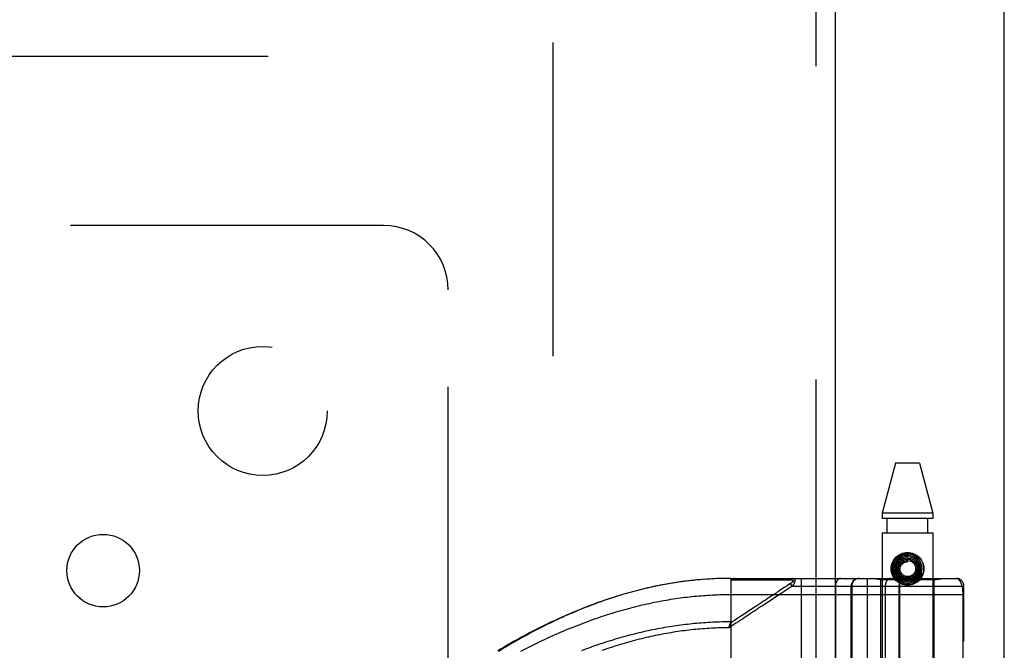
# Model space of a CAD drawing. Header units: inches. Extents: x 0 to 221, y 0 to 143.
# Tile 200 of 256: x 93.38 to 97.2, y 101.64 to 104.09. Entities that reach past the tile are written whole.
import ezdxf

# ---------------------------------------------------------------- set-up
doc = ezdxf.new("R2010")
doc.units = ezdxf.units.IN
doc.header["$LTSCALE"] = 12.142857
doc.header["$MEASUREMENT"] = 0
doc.linetypes.add('HIDDEN', pattern=[0.2, 0.1, -0.1])
doc.layers.get('0').update_dxf_attribs({"linetype": 'CONTINUOUS'})
for name, color, linetype in [('DEFAULT_2', 8, 'HIDDEN'), ('RIGHTHAND_DOOR_ASSEMBLY', 7, 'CONTINUOUS'), ('SUBPANEL', 7, 'CONTINUOUS')]:
    doc.layers.add(name, color=color, linetype=linetype)

msp = doc.modelspace()

# ---------------------------------------------------------------- linework, layer by layer
at = {"color": 3, "linetype": 'Continuous'}
msp.add_line((97.1972, 33.5496), (97.1972, 110.0793), dxfattribs=at)
at = {"layer": 'DEFAULT_2', "color": 8, "linetype": 'HIDDEN'}
for p, q in [((95.4472, 103.9976), (95.4472, 34.8936)), ((68.8432, 103.9456), (95.4472, 103.9456))]:
    msp.add_line(p, q, dxfattribs=at)
at = {"layer": 'RIGHTHAND_DOOR_ASSEMBLY', "color": 8, "linetype": 'HIDDEN'}
for p, q in [((96.4665, 105.1206), (96.4665, 33.7706)), ((96.7755, 102.3686), (96.724, 102.1745)), ((96.8685, 102.3686), (96.7755, 102.3686)), ((96.8685, 102.3686), (96.92, 102.1745)), ((96.724, 102.1745), (96.724, 102.1536)), ((96.92, 102.1745), (96.724, 102.1745)), ((96.92, 102.1536), (96.724, 102.1536)), ((96.7435, 102.0986), (96.7435, 102.1536)), ((96.9005, 102.0986), (96.9005, 102.1536)), ((96.92, 102.1745), (96.92, 102.1536)), ((96.724, 102.0986), (96.724, 98.9162)), ((96.724, 102.0986), (96.92, 102.0986)), ((96.92, 102.0986), (96.92, 98.9162)), ((96.822, 101.9861), (96.822, 102.0011)), ((96.1097, 101.9216), (96.0997, 101.9213)), ((96.1188, 101.9217), (96.1091, 101.9216)), ((96.1369, 101.9218), (96.1277, 101.9218)), ((96.137, 101.9218), (96.1369, 101.9218)), ((96.137, 101.9218), (96.137, 101.2571)), ((96.137, 101.9218), (97.0107, 101.9218)), ((96.4092, 101.9218), (96.4092, 99.2193)), ((96.6657, 101.9218), (96.6657, 99.2193)), ((96.719, 101.9166), (96.6815, 101.9218)), ((96.8489, 101.9205), (96.8504, 101.9218)), ((96.8504, 101.9218), (96.8509, 101.9223)), ((96.8509, 101.9223), (96.8513, 101.9227)), ((96.8513, 101.9227), (96.8517, 101.923)), ((96.8517, 101.923), (96.8522, 101.9235)), ((96.8657, 101.9444), (96.88, 101.9397)), ((96.925, 101.9166), (96.9625, 101.9218)), ((95.9357, 101.9072), (95.921, 101.905)), ((95.9449, 101.9085), (95.9305, 101.9065)), ((95.9542, 101.9098), (95.94, 101.9078)), ((95.9634, 101.911), (95.9495, 101.9092)), ((95.9726, 101.9121), (95.959, 101.9104)), ((95.9873, 101.9138), (95.9779, 101.9127)), ((96.0002, 101.9151), (95.9873, 101.9138)), ((96.0094, 101.916), (95.9967, 101.9147)), ((96.0185, 101.9168), (96.0061, 101.9157)), ((96.0277, 101.9175), (96.0155, 101.9165)), ((96.0368, 101.9182), (96.0249, 101.9173)), ((96.046, 101.9188), (96.0343, 101.918)), ((96.0551, 101.9194), (96.0437, 101.9187)), ((96.0642, 101.9199), (96.053, 101.9193)), ((96.0733, 101.9204), (96.0624, 101.9198)), ((96.0824, 101.9208), (96.0717, 101.9203)), ((96.0915, 101.9211), (96.0811, 101.9207)), ((96.1006, 101.9214), (96.0904, 101.9211)), ((96.143, 101.9162), (96.167, 101.9162)), ((96.3463, 101.8872), (96.3249, 101.8731)), ((96.3753, 101.8918), (96.3326, 101.8637)), ((96.3356, 101.9163), (96.3393, 101.9163)), ((96.3393, 101.9163), (96.3427, 101.9163)), ((96.3427, 101.9163), (96.346, 101.9163)), ((96.346, 101.9163), (96.3506, 101.9163)), ((96.35, 101.8896), (96.3463, 101.8872)), ((96.3506, 101.9163), (96.3536, 101.9163)), ((96.3536, 101.9163), (96.3698, 101.9164)), ((96.36, 101.8962), (96.3548, 101.8928)), ((96.3624, 101.8977), (96.36, 101.8962)), ((96.3687, 101.9019), (96.3624, 101.8977)), ((96.3753, 101.8918), (96.3687, 101.9019)), ((96.3753, 101.8918), (97.0407, 101.8918)), ((96.5422, 101.8918), (96.5422, 99.2493)), ((96.6032, 101.3706), (96.6032, 101.8918)), ((96.6055, 101.8918), (96.6055, 101.3706)), ((96.719, 101.3706), (96.719, 101.9166)), ((96.925, 101.9166), (96.719, 101.9166)), ((96.7357, 101.8918), (96.7357, 99.2493)), ((96.7888, 101.8918), (96.7888, 99.2493)), ((96.7908, 101.8918), (96.7908, 99.2493)), ((96.8486, 101.9202), (96.8489, 101.9205)), ((96.925, 101.3706), (96.925, 101.9166)), ((97.0407, 99.2493), (97.0407, 101.8918)), ((96.137, 101.8593), (97.0407, 101.8593)), ((96.2987, 101.8559), (96.2855, 101.8472)), ((97.0361, 101.8602), (97.0361, 101.5781)), ((96.137, 101.7351), (96.1302, 101.7305)), ((96.1302, 101.7305), (96.1309, 101.7336)), ((96.1309, 101.7336), (96.1312, 101.7348)), ((96.1312, 101.7348), (96.1314, 101.7361)), ((96.137, 101.7351), (96.1329, 101.7413)), ((96.155, 101.7614), (96.1358, 101.7488))]:
    msp.add_line(p, q, dxfattribs=at)
at = {"layer": 'RIGHTHAND_DOOR_ASSEMBLY', "color": 3, "linetype": 'Continuous'}
msp.add_line((96.5415, 105.1206), (96.5415, 33.7706), dxfattribs=at)
at = {"layer": 'RIGHTHAND_DOOR_ASSEMBLY', "color": 8, "linetype": 'HIDDEN'}
for points in [[(96.7919, 102.0081), (96.7849, 102.0032), (96.7786, 101.9973), (96.7733, 101.9906), (96.769, 101.9831), (96.7658, 101.9751), (96.7639, 101.9666), (96.7632, 101.958), (96.7638, 101.9494), (96.7657, 101.9409), (96.7688, 101.9328), (96.7731, 101.9252), (96.7784, 101.9183), (96.7847, 101.9122), (96.7919, 101.9072), (96.7997, 101.9032), (96.808, 101.9004), (96.8167, 101.8989), (96.8255, 101.8986), (96.8342, 101.8997), (96.8427, 101.902), (96.8508, 101.9055), (96.8584, 101.9102)], [(96.8022, 102.0075), (96.7949, 102.0041), (96.7883, 101.9996), (96.7824, 101.9941), (96.7774, 101.9878), (96.7734, 101.9808), (96.7705, 101.9733), (96.7687, 101.9654), (96.7682, 101.9573), (96.7689, 101.9492), (96.7708, 101.9413), (96.7739, 101.9337), (96.7781, 101.9267), (96.7832, 101.9204), (96.7893, 101.915), (96.7962, 101.9105), (96.8036, 101.907), (96.8115, 101.9047), (96.8197, 101.9037), (96.828, 101.9038), (96.8361, 101.9052), (96.844, 101.9078)], [(96.7683, 101.9925), (96.773, 101.9988), (96.7783, 102.0044), (96.7846, 102.0092), (96.7914, 102.0131), (96.7987, 102.0162), (96.8063, 102.0183), (96.8141, 102.0196), (96.822, 102.02), (96.8299, 102.0196), (96.8377, 102.0183), (96.8453, 102.0162), (96.8525, 102.0131), (96.8594, 102.0092), (96.8656, 102.0044), (96.871, 101.9988), (96.8756, 101.9925)], [(96.8117, 102.0051), (96.8046, 102.0031), (96.7978, 102), (96.7916, 101.9958), (96.7861, 101.9908), (96.7815, 101.9849), (96.7778, 101.9784), (96.7751, 101.9714), (96.7736, 101.964), (96.7732, 101.9565), (96.774, 101.949), (96.7759, 101.9417), (96.779, 101.9347), (96.7831, 101.9283), (96.7881, 101.9226), (96.794, 101.9178), (96.8005, 101.9138), (96.8076, 101.9109), (96.815, 101.9092), (96.8227, 101.9086), (96.8304, 101.9092), (96.8379, 101.9109)], [(96.822, 102.0011), (96.8207, 102.0011), (96.8139, 102.0005), (96.8073, 101.9988), (96.8011, 101.9961), (96.7953, 101.9923), (96.7902, 101.9878), (96.7858, 101.9824), (96.7824, 101.9764), (96.7799, 101.9699), (96.7785, 101.9632), (96.7782, 101.9562), (96.779, 101.9493), (96.7809, 101.9426), (96.7839, 101.9362), (96.7878, 101.9304), (96.7926, 101.9253), (96.7981, 101.921), (96.8043, 101.9176), (96.811, 101.9152), (96.8179, 101.9138), (96.825, 101.9136)], [(96.7819, 101.9754), (96.7852, 101.9815), (96.7895, 101.987), (96.7945, 101.9918), (96.8003, 101.9956), (96.8065, 101.9985), (96.8132, 102.0003), (96.82, 102.0011), (96.8268, 102.0007), (96.8335, 101.9993), (96.8398, 101.9968), (96.8457, 101.9933), (96.8509, 101.9889), (96.8553, 101.9838), (96.8588, 101.978), (96.8613, 101.9717), (96.8628, 101.9652), (96.8632, 101.9585), (96.8625, 101.9518), (96.8608, 101.9454), (96.858, 101.9393)], [(96.844, 101.9078), (96.8514, 101.9116), (96.8581, 101.9164), (96.8641, 101.9222), (96.8692, 101.9288), (96.8732, 101.9361), (96.8761, 101.944), (96.8778, 101.9522), (96.8782, 101.9605), (96.8774, 101.9689), (96.8754, 101.9771), (96.8722, 101.9848), (96.8678, 101.9921), (96.8624, 101.9986), (96.8561, 102.0042), (96.849, 102.0089), (96.8413, 102.0124), (96.8332, 102.0148), (96.8247, 102.016), (96.8162, 102.0159), (96.8078, 102.0145), (96.7996, 102.0119), (96.7919, 102.0081)], [(96.8379, 101.9109), (96.845, 101.9138), (96.8517, 101.9177), (96.8576, 101.9227), (96.8628, 101.9285), (96.867, 101.935), (96.8702, 101.9421), (96.8723, 101.9496), (96.8732, 101.9574), (96.8729, 101.9652), (96.8714, 101.9729), (96.8688, 101.9803), (96.865, 101.9872), (96.8603, 101.9935), (96.8546, 101.999), (96.8482, 102.0036), (96.8411, 102.0072), (96.8335, 102.0096), (96.8257, 102.0109), (96.8177, 102.011), (96.8098, 102.0099), (96.8022, 102.0075)], [(96.825, 101.9136), (96.8321, 101.9146), (96.8389, 101.9166), (96.8454, 101.9196), (96.8513, 101.9237), (96.8565, 101.9286), (96.8608, 101.9343), (96.8643, 101.9407), (96.8667, 101.9475), (96.868, 101.9546), (96.8682, 101.9618), (96.8672, 101.969), (96.8651, 101.976), (96.862, 101.9826), (96.8579, 101.9886), (96.8528, 101.9939), (96.847, 101.9984), (96.8406, 102.0019), (96.8337, 102.0044), (96.8264, 102.0058), (96.819, 102.006), (96.8117, 102.0051)], [(96.8657, 101.9444), (96.8651, 101.9427), (96.862, 101.9362), (96.8578, 101.9302), (96.8528, 101.925), (96.8471, 101.9207), (96.8407, 101.9173), (96.8339, 101.915), (96.8268, 101.9138), (96.8197, 101.9137), (96.8126, 101.9147), (96.8058, 101.9169), (96.7995, 101.9201), (96.7937, 101.9243), (96.7887, 101.9293), (96.7846, 101.935), (96.7814, 101.9413), (96.7793, 101.948), (96.7783, 101.9549), (96.7784, 101.9619), (96.7796, 101.9688), (96.7819, 101.9754)], [(96.858, 101.9393), (96.8543, 101.9338), (96.8497, 101.929), (96.8445, 101.925), (96.8387, 101.9219), (96.8324, 101.9198), (96.8259, 101.9187), (96.8194, 101.9187), (96.8129, 101.9198), (96.8068, 101.9219), (96.8011, 101.925), (96.7959, 101.929), (96.7915, 101.9337), (96.788, 101.9391), (96.7854, 101.945), (96.7838, 101.9512), (96.7832, 101.9576), (96.7837, 101.964), (96.7852, 101.9702), (96.7878, 101.976), (96.7912, 101.9813)], [(96.8499, 101.9363), (96.8457, 101.9321), (96.8408, 101.9286), (96.8354, 101.9259), (96.8297, 101.9243), (96.8238, 101.9236), (96.8179, 101.9239), (96.8121, 101.9252), (96.8067, 101.9275), (96.8017, 101.9306), (96.7974, 101.9346), (96.7938, 101.9392), (96.791, 101.9443), (96.7892, 101.9498), (96.7883, 101.9555), (96.7884, 101.9613), (96.7895, 101.9669), (96.7915, 101.9723), (96.7944, 101.9772), (96.7981, 101.9816)], [(96.7912, 101.9813), (96.7955, 101.986), (96.8005, 101.9899), (96.806, 101.9929), (96.8119, 101.9949), (96.8181, 101.996), (96.8243, 101.996), (96.8305, 101.9949), (96.8364, 101.9929), (96.8418, 101.9899), (96.8466, 101.9861), (96.8508, 101.9815), (96.8541, 101.9763), (96.8564, 101.9707), (96.8578, 101.9647), (96.8582, 101.9586), (96.8576, 101.9526), (96.8559, 101.9467), (96.8534, 101.9413), (96.8499, 101.9363)], [(96.8403, 101.9342), (96.8357, 101.9315), (96.8307, 101.9296), (96.8255, 101.9287), (96.8202, 101.9287), (96.815, 101.9296), (96.8101, 101.9314), (96.8055, 101.9341), (96.8016, 101.9374), (96.7983, 101.9415), (96.7957, 101.946), (96.7941, 101.9509), (96.7933, 101.9559), (96.7934, 101.9611), (96.7944, 101.9661), (96.7963, 101.9708), (96.799, 101.9751), (96.8024, 101.9788), (96.8064, 101.9818)], [(96.7981, 101.9816), (96.8025, 101.9852), (96.8074, 101.988), (96.8127, 101.99), (96.8182, 101.991), (96.8238, 101.991), (96.8294, 101.99), (96.8346, 101.9882), (96.8395, 101.9854), (96.8437, 101.9819), (96.8473, 101.9777), (96.8501, 101.973), (96.8521, 101.9678), (96.8531, 101.9625), (96.8531, 101.957), (96.8523, 101.9516), (96.8505, 101.9465), (96.8478, 101.9418), (96.8444, 101.9377), (96.8403, 101.9342)], [(96.8064, 101.9818), (96.8109, 101.9841), (96.8157, 101.9855), (96.8206, 101.9861), (96.822, 101.9861)], [(96.1369, 101.9218), (96.1279, 101.9218), (96.1184, 101.9217)], [(96.137, 101.916), (96.137, 101.9162), (96.137, 101.9163), (96.137, 101.9165), (96.137, 101.9166), (96.137, 101.9168), (96.1371, 101.9169), (96.1371, 101.9171), (96.1372, 101.9172), (96.1372, 101.9174), (96.1373, 101.9175), (96.1373, 101.9176), (96.1374, 101.9178), (96.1375, 101.9179), (96.1376, 101.918), (96.1377, 101.9181), (96.1378, 101.9183), (96.1378, 101.9184), (96.138, 101.9185), (96.1381, 101.9187), (96.1382, 101.9188), (96.1383, 101.9189), (96.1384, 101.919), (96.1386, 101.9191), (96.1387, 101.9193), (96.1389, 101.9194), (96.1391, 101.9195), (96.1392, 101.9196), (96.1394, 101.9197), (96.1396, 101.9198), (96.1398, 101.9199), (96.14, 101.9201), (96.1402, 101.9202), (96.1405, 101.9203), (96.1407, 101.9204), (96.1409, 101.9205), (96.1412, 101.9206), (96.1415, 101.9207), (96.1418, 101.9208), (96.1421, 101.9209), (96.1424, 101.921), (96.1427, 101.9211), (96.1431, 101.9211), (96.1434, 101.9212), (96.1438, 101.9213), (96.1442, 101.9214), (96.1446, 101.9215), (96.145, 101.9215), (96.1455, 101.9216), (96.1459, 101.9216), (96.1464, 101.9217), (96.1469, 101.9217), (96.1474, 101.9218), (96.148, 101.9218), (96.1485, 101.9218), (96.1491, 101.9218), (96.1497, 101.9218)], [(96.1497, 101.9218), (96.1495, 101.9218), (96.1492, 101.9218), (96.149, 101.9218), (96.1488, 101.9218), (96.1486, 101.9217), (96.1483, 101.9217), (96.1481, 101.9216), (96.1479, 101.9215), (96.1477, 101.9214), (96.1474, 101.9213), (96.1472, 101.9212), (96.147, 101.9211), (96.1468, 101.921), (96.1466, 101.9208), (96.1464, 101.9207), (96.1462, 101.9205), (96.146, 101.9203), (96.1458, 101.9202), (96.1456, 101.92), (96.1454, 101.9198), (96.1452, 101.9196), (96.145, 101.9194), (96.1448, 101.9191), (96.1446, 101.9189), (96.1444, 101.9187), (96.1443, 101.9184), (96.1441, 101.9182), (96.1439, 101.9179), (96.1437, 101.9176), (96.1436, 101.9174), (96.1434, 101.9171), (96.1433, 101.9168), (96.1431, 101.9165), (96.143, 101.9162)], [(96.3765, 101.9218), (96.3762, 101.9218), (96.376, 101.9218), (96.3758, 101.9218), (96.3756, 101.9218), (96.3754, 101.9217), (96.3751, 101.9217), (96.3749, 101.9216), (96.3747, 101.9215), (96.3745, 101.9214), (96.3743, 101.9213), (96.3741, 101.9212), (96.3738, 101.9211), (96.3736, 101.921), (96.3734, 101.9209), (96.3732, 101.9207), (96.373, 101.9206), (96.3728, 101.9204), (96.3726, 101.9202), (96.3724, 101.9201), (96.3722, 101.9199), (96.372, 101.9197), (96.3718, 101.9195), (96.3716, 101.9192), (96.3715, 101.919), (96.3713, 101.9188), (96.3711, 101.9185), (96.3709, 101.9183), (96.3708, 101.918), (96.3706, 101.9178), (96.3704, 101.9175), (96.3703, 101.9172), (96.3701, 101.917), (96.37, 101.9167), (96.3698, 101.9164)], [(96.3765, 101.9218), (96.3769, 101.9218), (96.3773, 101.9218), (96.3777, 101.9218), (96.3781, 101.9217), (96.3785, 101.9217), (96.3788, 101.9216), (96.3792, 101.9216), (96.3795, 101.9215), (96.3798, 101.9214), (96.3801, 101.9213), (96.3804, 101.9212), (96.3807, 101.9211), (96.3809, 101.921), (96.3812, 101.9209), (96.3814, 101.9208), (96.3816, 101.9206), (96.3818, 101.9205), (96.382, 101.9204), (96.3822, 101.9202), (96.3824, 101.9201), (96.3826, 101.9199), (96.3828, 101.9198), (96.383, 101.9196), (96.3831, 101.9195), (96.3833, 101.9193), (96.3834, 101.9192), (96.3835, 101.919), (96.3837, 101.9188), (96.3838, 101.9186), (96.3839, 101.9185), (96.384, 101.9183), (96.3841, 101.9181), (96.3842, 101.9179), (96.3843, 101.9177), (96.3844, 101.9175), (96.3845, 101.9173), (96.3846, 101.9171), (96.3847, 101.9169), (96.3847, 101.9167), (96.3848, 101.9164), (96.3849, 101.9162), (96.3849, 101.916), (96.385, 101.9158), (96.385, 101.9155), (96.385, 101.9153), (96.3851, 101.9151), (96.3851, 101.9148), (96.3851, 101.9146), (96.3851, 101.9143), (96.3852, 101.9141), (96.3852, 101.9138), (96.3852, 101.9135), (96.3852, 101.9133), (96.3852, 101.913), (96.3851, 101.9127), (96.3851, 101.9125), (96.3851, 101.9122), (96.3851, 101.9119), (96.385, 101.9116), (96.385, 101.9113), (96.3849, 101.911), (96.3849, 101.9107), (96.3848, 101.9104), (96.3848, 101.9101), (96.3847, 101.9097), (96.3846, 101.9094), (96.3845, 101.9091), (96.3844, 101.9088), (96.3844, 101.9084), (96.3842, 101.9081), (96.3841, 101.9077), (96.384, 101.9074), (96.3839, 101.907), (96.3838, 101.9066), (96.3836, 101.9063), (96.3835, 101.9059), (96.3834, 101.9055), (96.3832, 101.9051), (96.383, 101.9047), (96.3829, 101.9043), (96.3827, 101.9039), (96.3825, 101.9035), (96.3823, 101.9031), (96.3821, 101.9027), (96.3819, 101.9022), (96.3817, 101.9018), (96.3814, 101.9013), (96.3812, 101.9009), (96.3809, 101.9004), (96.3806, 101.8999), (96.3804, 101.8994), (96.3801, 101.8989), (96.3798, 101.8984), (96.3794, 101.8979), (96.3791, 101.8973), (96.3788, 101.8968), (96.3784, 101.8962), (96.378, 101.8956), (96.3776, 101.895), (96.3772, 101.8944), (96.3767, 101.8938), (96.3763, 101.8931), (96.3758, 101.8925), (96.3753, 101.8918)], [(96.5634, 101.9218), (96.5629, 101.9218), (96.5625, 101.9218), (96.562, 101.9218), (96.5615, 101.9217), (96.5611, 101.9217), (96.5606, 101.9216), (96.5602, 101.9215), (96.5597, 101.9214), (96.5593, 101.9213), (96.5588, 101.9211), (96.5583, 101.921), (96.5579, 101.9208), (96.5575, 101.9206), (96.557, 101.9205), (96.5566, 101.9202), (96.5561, 101.92), (96.5557, 101.9198), (96.5553, 101.9196), (96.5548, 101.9193), (96.5544, 101.919), (96.554, 101.9187), (96.5536, 101.9185), (96.5532, 101.9181), (96.5528, 101.9178), (96.5524, 101.9175), (96.552, 101.9171), (96.5516, 101.9168), (96.5512, 101.9164), (96.5508, 101.916), (96.5505, 101.9156), (96.5501, 101.9152), (96.5498, 101.9148), (96.5494, 101.9144), (96.5491, 101.914), (96.5487, 101.9135), (96.5484, 101.9131), (96.5481, 101.9126), (96.5478, 101.9121), (96.5474, 101.9116), (96.5471, 101.9111), (96.5468, 101.9106), (96.5466, 101.9101), (96.5463, 101.9096), (96.546, 101.909), (96.5458, 101.9085), (96.5455, 101.908), (96.5453, 101.9074), (96.545, 101.9068), (96.5448, 101.9063), (96.5446, 101.9057), (96.5444, 101.9051), (96.5442, 101.9045), (96.544, 101.9039), (96.5438, 101.9033), (96.5436, 101.9027), (96.5435, 101.9021), (96.5433, 101.9015), (96.5432, 101.9009), (96.543, 101.9002), (96.5429, 101.8996), (96.5428, 101.899), (96.5427, 101.8983), (96.5426, 101.8977), (96.5425, 101.897), (96.5424, 101.8964), (96.5424, 101.8958), (96.5423, 101.8951), (96.5423, 101.8945), (96.5422, 101.8938), (96.5422, 101.8931), (96.5422, 101.8925), (96.5422, 101.8918)], [(96.6352, 101.9218), (96.6346, 101.9218), (96.6339, 101.9218), (96.6333, 101.9218), (96.6326, 101.9217), (96.632, 101.9217), (96.6313, 101.9216), (96.6307, 101.9215), (96.6301, 101.9214), (96.6294, 101.9213), (96.6288, 101.9211), (96.6282, 101.921), (96.6275, 101.9208), (96.6269, 101.9206), (96.6263, 101.9205), (96.6257, 101.9202), (96.6251, 101.92), (96.6245, 101.9198), (96.6239, 101.9196), (96.6233, 101.9193), (96.6227, 101.919), (96.6221, 101.9187), (96.6215, 101.9185), (96.6209, 101.9181), (96.6204, 101.9178), (96.6198, 101.9175), (96.6193, 101.9171), (96.6187, 101.9168), (96.6182, 101.9164), (96.6177, 101.916), (96.6172, 101.9156), (96.6166, 101.9152), (96.6161, 101.9148), (96.6157, 101.9144), (96.6152, 101.914), (96.6147, 101.9135), (96.6142, 101.9131), (96.6138, 101.9126), (96.6133, 101.9121), (96.6129, 101.9116), (96.6125, 101.9111), (96.6121, 101.9106), (96.6117, 101.9101), (96.6113, 101.9096), (96.6109, 101.909), (96.6105, 101.9085), (96.6102, 101.908), (96.6098, 101.9074), (96.6095, 101.9068), (96.6092, 101.9063), (96.6089, 101.9057), (96.6086, 101.9051), (96.6083, 101.9045), (96.6081, 101.9039), (96.6078, 101.9033), (96.6076, 101.9027), (96.6073, 101.9021), (96.6071, 101.9015), (96.6069, 101.9009), (96.6067, 101.9002), (96.6066, 101.8996), (96.6064, 101.899), (96.6062, 101.8983), (96.6061, 101.8977), (96.606, 101.897), (96.6059, 101.8964), (96.6058, 101.8958), (96.6057, 101.8951), (96.6057, 101.8945), (96.6056, 101.8938), (96.6056, 101.8931), (96.6055, 101.8925), (96.6055, 101.8918)], [(96.7569, 101.9218), (96.7565, 101.9218), (96.756, 101.9218), (96.7555, 101.9218), (96.7551, 101.9217), (96.7546, 101.9217), (96.7542, 101.9216), (96.7537, 101.9215), (96.7532, 101.9214), (96.7528, 101.9213), (96.7523, 101.9211), (96.7519, 101.921), (96.7514, 101.9208), (96.751, 101.9206), (96.7505, 101.9205), (96.7501, 101.9202), (96.7497, 101.92), (96.7492, 101.9198), (96.7488, 101.9196), (96.7484, 101.9193), (96.748, 101.919), (96.7475, 101.9187), (96.7471, 101.9185), (96.7467, 101.9181), (96.7463, 101.9178), (96.7459, 101.9175), (96.7455, 101.9171), (96.7451, 101.9168), (96.7448, 101.9164), (96.7444, 101.916), (96.744, 101.9156), (96.7437, 101.9152), (96.7433, 101.9148), (96.7429, 101.9144), (96.7426, 101.914), (96.7423, 101.9135), (96.7419, 101.9131), (96.7416, 101.9126), (96.7413, 101.9121), (96.741, 101.9116), (96.7407, 101.9111), (96.7404, 101.9106), (96.7401, 101.9101), (96.7398, 101.9096), (96.7396, 101.909), (96.7393, 101.9085), (96.739, 101.908), (96.7388, 101.9074), (96.7386, 101.9068), (96.7383, 101.9063), (96.7381, 101.9057), (96.7379, 101.9051), (96.7377, 101.9045), (96.7375, 101.9039), (96.7373, 101.9033), (96.7372, 101.9027), (96.737, 101.9021), (96.7368, 101.9015), (96.7367, 101.9009), (96.7366, 101.9002), (96.7364, 101.8996), (96.7363, 101.899), (96.7362, 101.8983), (96.7361, 101.8977), (96.736, 101.897), (96.736, 101.8964), (96.7359, 101.8958), (96.7358, 101.8951), (96.7358, 101.8945), (96.7358, 101.8938), (96.7357, 101.8931), (96.7357, 101.8925), (96.7357, 101.8918)], [(96.8756, 101.9246), (96.871, 101.9183), (96.8656, 101.9128), (96.8594, 101.908), (96.8525, 101.9041), (96.8453, 101.901), (96.8377, 101.8989), (96.8299, 101.8976), (96.822, 101.8971), (96.8141, 101.8976), (96.8063, 101.8989), (96.7987, 101.901), (96.7914, 101.9041), (96.7846, 101.908), (96.7783, 101.9128), (96.773, 101.9183), (96.7683, 101.9246)], [(96.8185, 101.9218), (96.8178, 101.9218), (96.8172, 101.9218), (96.8165, 101.9218), (96.8159, 101.9217), (96.8152, 101.9217), (96.8146, 101.9216), (96.8139, 101.9215), (96.8133, 101.9214), (96.8127, 101.9213), (96.812, 101.9211), (96.8114, 101.921), (96.8108, 101.9208), (96.8102, 101.9206), (96.8095, 101.9205), (96.8089, 101.9202), (96.8083, 101.92), (96.8077, 101.9198), (96.8071, 101.9196), (96.8065, 101.9193), (96.8059, 101.919), (96.8053, 101.9187), (96.8048, 101.9185), (96.8042, 101.9181), (96.8036, 101.9178), (96.8031, 101.9175), (96.8025, 101.9171), (96.802, 101.9168), (96.8014, 101.9164), (96.8009, 101.916), (96.8004, 101.9156), (96.7999, 101.9152), (96.7994, 101.9148), (96.7989, 101.9144), (96.7984, 101.914), (96.7979, 101.9135), (96.7975, 101.9131), (96.797, 101.9126), (96.7966, 101.9121), (96.7961, 101.9116), (96.7957, 101.9111), (96.7953, 101.9106), (96.7949, 101.9101), (96.7945, 101.9096), (96.7941, 101.909), (96.7938, 101.9085), (96.7934, 101.908), (96.7931, 101.9074), (96.7928, 101.9068), (96.7924, 101.9063), (96.7921, 101.9057), (96.7918, 101.9051), (96.7916, 101.9045), (96.7913, 101.9039), (96.791, 101.9033), (96.7908, 101.9027), (96.7906, 101.9021), (96.7904, 101.9015), (96.7902, 101.9009), (96.79, 101.9002), (96.7898, 101.8996), (96.7896, 101.899), (96.7895, 101.8983), (96.7894, 101.8977), (96.7892, 101.897), (96.7891, 101.8964), (96.789, 101.8958), (96.789, 101.8951), (96.7889, 101.8945), (96.7888, 101.8938), (96.7888, 101.8931), (96.7888, 101.8925), (96.7888, 101.8918)], [(96.8706, 101.9428), (96.8701, 101.9414), (96.8695, 101.9401), (96.8689, 101.9388), (96.8682, 101.9376), (96.8676, 101.9365), (96.867, 101.9355), (96.8664, 101.9345), (96.8657, 101.9335), (96.8651, 101.9326), (96.8645, 101.9318), (96.8639, 101.931), (96.8633, 101.9303), (96.8627, 101.9296), (96.8622, 101.9289), (96.8616, 101.9283), (96.861, 101.9277), (96.8605, 101.9271), (96.86, 101.9266), (96.8595, 101.9261), (96.859, 101.9256), (96.8585, 101.9252), (96.8581, 101.9248), (96.8576, 101.9244), (96.8572, 101.924), (96.8567, 101.9237), (96.8563, 101.9233), (96.8559, 101.923), (96.8555, 101.9227), (96.8552, 101.9225), (96.8548, 101.9222), (96.8544, 101.922), (96.8541, 101.9217), (96.8538, 101.9215), (96.8534, 101.9213), (96.8531, 101.9211), (96.8528, 101.9208), (96.8524, 101.9207), (96.8521, 101.9205), (96.8518, 101.9203), (96.8515, 101.9201), (96.8512, 101.9199), (96.8509, 101.9198), (96.8506, 101.9196), (96.8503, 101.9195), (96.85, 101.9193), (96.8497, 101.9192), (96.8494, 101.9191), (96.8491, 101.919), (96.8489, 101.9189), (96.8486, 101.9188), (96.8484, 101.9187), (96.8482, 101.9186), (96.848, 101.9186), (96.8478, 101.9185), (96.8476, 101.9185), (96.8474, 101.9186), (96.8473, 101.9187), (96.8473, 101.9188), (96.8474, 101.919), (96.8476, 101.9192), (96.8477, 101.9193), (96.8479, 101.9195), (96.848, 101.9197), (96.8482, 101.9198), (96.8483, 101.92), (96.8485, 101.9201), (96.8486, 101.9202)], [(96.8522, 101.9235), (96.8524, 101.9237), (96.8527, 101.924), (96.853, 101.9242), (96.8532, 101.9245), (96.8535, 101.9248), (96.8539, 101.9251), (96.8542, 101.9255), (96.8545, 101.9258), (96.8549, 101.9262), (96.8552, 101.9266), (96.8556, 101.927), (96.856, 101.9275), (96.8564, 101.928), (96.8569, 101.9285), (96.8573, 101.929), (96.8578, 101.9296), (96.8582, 101.9302), (96.8587, 101.9309), (96.8592, 101.9315), (96.8597, 101.9323), (96.8602, 101.933), (96.8607, 101.9338), (96.8612, 101.9346), (96.8618, 101.9355), (96.8623, 101.9364), (96.8628, 101.9374), (96.8633, 101.9384), (96.8638, 101.9395), (96.8643, 101.9406), (96.8648, 101.9418), (96.8653, 101.9431), (96.8658, 101.9444)], [(96.8584, 101.9102), (96.8651, 101.916), (96.871, 101.9227), (96.8758, 101.9301), (96.8795, 101.9382), (96.88, 101.9397)], [(97.0107, 101.9218), (97.0113, 101.9218), (97.0119, 101.9218), (97.0125, 101.9217), (97.0131, 101.9216), (97.0137, 101.9215), (97.0143, 101.9213), (97.0148, 101.9211), (97.0154, 101.9209), (97.0159, 101.9207), (97.0164, 101.9204), (97.017, 101.9201), (97.0175, 101.9198), (97.018, 101.9195), (97.0185, 101.9192), (97.019, 101.9188), (97.0195, 101.9184), (97.02, 101.918), (97.0205, 101.9175), (97.0209, 101.9171), (97.0214, 101.9166), (97.0218, 101.9161), (97.0223, 101.9156), (97.0227, 101.9151), (97.0231, 101.9146), (97.0236, 101.914), (97.024, 101.9134), (97.0244, 101.9129), (97.0248, 101.9123), (97.0251, 101.9116), (97.0255, 101.911), (97.0259, 101.9104), (97.0262, 101.9097), (97.0266, 101.9091), (97.027, 101.9084), (97.0273, 101.9077), (97.0276, 101.907), (97.0279, 101.9063), (97.0283, 101.9056), (97.0286, 101.9049), (97.0289, 101.9041), (97.0292, 101.9034), (97.0295, 101.9026), (97.0297, 101.9019), (97.03, 101.9011), (97.0303, 101.9003), (97.0305, 101.8995), (97.0308, 101.8988), (97.031, 101.898), (97.0313, 101.8972), (97.0315, 101.8964), (97.0317, 101.8955), (97.032, 101.8947), (97.0322, 101.8939), (97.0324, 101.8931), (97.0326, 101.8922), (97.0328, 101.8914), (97.033, 101.8906), (97.0331, 101.8897), (97.0333, 101.8889), (97.0335, 101.888), (97.0336, 101.8872), (97.0338, 101.8863), (97.034, 101.8855), (97.0341, 101.8846), (97.0343, 101.8837), (97.0344, 101.8829), (97.0345, 101.882), (97.0346, 101.8811), (97.0348, 101.8803), (97.0349, 101.8794), (97.035, 101.8785), (97.0351, 101.8777), (97.0352, 101.8768), (97.0353, 101.876), (97.0354, 101.8751), (97.0354, 101.8743), (97.0355, 101.8734), (97.0356, 101.8726), (97.0356, 101.8718), (97.0357, 101.8709), (97.0358, 101.8701), (97.0358, 101.8693), (97.0359, 101.8684), (97.0359, 101.8676), (97.036, 101.8668), (97.036, 101.866), (97.036, 101.8651), (97.036, 101.8643), (97.0361, 101.8635), (97.0361, 101.8627), (97.0361, 101.8618), (97.0361, 101.861), (97.0361, 101.8602)], [(95.921, 101.905), (95.9115, 101.9035), (95.9019, 101.9019), (95.8924, 101.9003), (95.8828, 101.8986), (95.8732, 101.8968), (95.8635, 101.8949), (95.8539, 101.893), (95.8442, 101.891), (95.8345, 101.889), (95.8248, 101.8869), (95.8151, 101.8847), (95.8053, 101.8824), (95.7956, 101.88), (95.7857, 101.8776), (95.7759, 101.8752), (95.7661, 101.8726), (95.7562, 101.87), (95.7463, 101.8673), (95.7364, 101.8645), (95.7264, 101.8616), (95.7165, 101.8587), (95.7065, 101.8557), (95.6965, 101.8527), (95.6864, 101.8495), (95.6764, 101.8463), (95.6663, 101.843), (95.6562, 101.8396), (95.646, 101.8362), (95.6359, 101.8327), (95.6257, 101.8291), (95.6155, 101.8254), (95.6053, 101.8217), (95.595, 101.8179), (95.5848, 101.814), (95.5745, 101.81), (95.5642, 101.806), (95.5539, 101.8018), (95.5436, 101.7976), (95.5332, 101.7934), (95.5229, 101.789), (95.5125, 101.7846), (95.5021, 101.7801), (95.4917, 101.7756), (95.4813, 101.771), (95.4709, 101.7663), (95.4605, 101.7615), (95.4501, 101.7566), (95.4396, 101.7517), (95.4292, 101.7468), (95.4188, 101.7417), (95.4084, 101.7366), (95.398, 101.7315), (95.3876, 101.7262), (95.3772, 101.7209), (95.3668, 101.7156), (95.3564, 101.7102), (95.3461, 101.7047), (95.3358, 101.6992), (95.3255, 101.6936), (95.3152, 101.688), (95.3049, 101.6824), (95.2947, 101.6766), (95.2845, 101.6709), (95.2743, 101.6651), (95.2642, 101.6592), (95.2541, 101.6533), (95.2441, 101.6474), (95.2341, 101.6414)], [(95.9264, 101.9058), (95.9171, 101.9044), (95.9078, 101.9029), (95.8985, 101.9013), (95.8891, 101.8997), (95.8798, 101.898), (95.8704, 101.8962), (95.861, 101.8944), (95.8516, 101.8925), (95.8421, 101.8905), (95.8327, 101.8885), (95.8232, 101.8864), (95.8137, 101.8842), (95.8041, 101.882), (95.7946, 101.8797), (95.785, 101.8773), (95.7754, 101.8749), (95.7658, 101.8724), (95.7561, 101.8698), (95.7465, 101.8671), (95.7368, 101.8644), (95.7271, 101.8616), (95.7173, 101.8587), (95.7075, 101.8558), (95.6977, 101.8528), (95.688, 101.8497), (95.6782, 101.8466), (95.6684, 101.8434), (95.6587, 101.8401), (95.649, 101.8368), (95.6393, 101.8335), (95.6297, 101.83), (95.6201, 101.8266), (95.6105, 101.8231), (95.6009, 101.8195), (95.5913, 101.8158), (95.5817, 101.8121), (95.5722, 101.8084), (95.5626, 101.8046), (95.553, 101.8007), (95.5434, 101.7967), (95.5338, 101.7927), (95.5242, 101.7887), (95.5146, 101.7845), (95.505, 101.7803), (95.4953, 101.7761), (95.4857, 101.7717), (95.4759, 101.7673), (95.4662, 101.7628), (95.4564, 101.7582), (95.4465, 101.7535), (95.4366, 101.7487), (95.4266, 101.7439), (95.4166, 101.7389), (95.4065, 101.7339), (95.3964, 101.7288), (95.3863, 101.7236), (95.3762, 101.7183), (95.366, 101.713), (95.3559, 101.7076), (95.3458, 101.7021), (95.3357, 101.6966), (95.3256, 101.6911), (95.3156, 101.6855), (95.3056, 101.6798), (95.2957, 101.6741), (95.2857, 101.6684), (95.2758, 101.6626), (95.266, 101.6568), (95.2562, 101.6509), (95.2464, 101.645), (95.2367, 101.6391)], [(95.991, 101.9141), (95.9818, 101.9131), (95.9684, 101.9116)], [(96.137, 101.916), (96.1379, 101.9161), (96.1389, 101.9161), (96.1399, 101.9161), (96.1409, 101.9162), (96.142, 101.9162), (96.143, 101.9162)], [(96.167, 101.9162), (96.1724, 101.9162), (96.1775, 101.9162), (96.1826, 101.9162), (96.1875, 101.9162), (96.1923, 101.9162), (96.197, 101.9162), (96.2016, 101.9162), (96.206, 101.9162), (96.2103, 101.9162), (96.2144, 101.9162), (96.2184, 101.9162), (96.2223, 101.9162), (96.2261, 101.9162), (96.2299, 101.9162), (96.2337, 101.9162), (96.2375, 101.9162), (96.2489, 101.9162)], [(96.2489, 101.9162), (96.2527, 101.9162), (96.2563, 101.9162), (96.2599, 101.9162), (96.2633, 101.9162), (96.2665, 101.9162), (96.2696, 101.9162), (96.2782, 101.9162)], [(96.2782, 101.9162), (96.2809, 101.9162), (96.2835, 101.9162), (96.2861, 101.9162), (96.2886, 101.9162), (96.2912, 101.9162), (96.2963, 101.9162)], [(96.2963, 101.9162), (96.2989, 101.9162), (96.3015, 101.9162), (96.3066, 101.9162)], [(96.3066, 101.9162), (96.3092, 101.9162), (96.3118, 101.9162), (96.3144, 101.9162), (96.3294, 101.9163)], [(96.3294, 101.9163), (96.3316, 101.9163), (96.3356, 101.9163)], [(96.3548, 101.8928), (96.3533, 101.8918), (96.35, 101.8896)], [(96.3698, 101.9164), (96.3703, 101.9164), (96.3707, 101.9164), (96.3711, 101.9163), (96.3715, 101.9163), (96.3719, 101.9163), (96.3722, 101.9163), (96.3726, 101.9162), (96.3729, 101.9162), (96.3732, 101.9162), (96.3735, 101.9161), (96.3738, 101.9161), (96.374, 101.916), (96.3743, 101.916), (96.3745, 101.9159), (96.3748, 101.9159), (96.375, 101.9158), (96.3752, 101.9158), (96.3754, 101.9157), (96.3756, 101.9156), (96.3758, 101.9156), (96.376, 101.9155), (96.3762, 101.9154), (96.3763, 101.9154), (96.3765, 101.9153), (96.3767, 101.9152), (96.3768, 101.9151), (96.3769, 101.915), (96.3771, 101.915), (96.3772, 101.9149), (96.3773, 101.9148), (96.3774, 101.9147), (96.3775, 101.9146), (96.3776, 101.9145), (96.3777, 101.9144), (96.3778, 101.9143), (96.3779, 101.9142), (96.378, 101.9142), (96.3781, 101.9141), (96.3781, 101.914), (96.3782, 101.9138), (96.3783, 101.9137), (96.3783, 101.9136), (96.3784, 101.9135), (96.3784, 101.9134), (96.3785, 101.9133), (96.3785, 101.9132), (96.3785, 101.9131), (96.3785, 101.913), (96.3786, 101.9128), (96.3786, 101.9127), (96.3786, 101.9126), (96.3786, 101.9125), (96.3786, 101.9123), (96.3786, 101.9122), (96.3786, 101.9121), (96.3785, 101.9119), (96.3785, 101.9118), (96.3785, 101.9117), (96.3784, 101.9115), (96.3784, 101.9114), (96.3784, 101.9112), (96.3783, 101.9111), (96.3782, 101.9109), (96.3782, 101.9108), (96.3781, 101.9106), (96.378, 101.9105), (96.378, 101.9103), (96.3779, 101.9102), (96.3778, 101.91), (96.3777, 101.9098), (96.3776, 101.9097), (96.3774, 101.9095), (96.3773, 101.9093), (96.3772, 101.9091), (96.3771, 101.909), (96.3769, 101.9088), (96.3768, 101.9086), (96.3766, 101.9084), (96.3764, 101.9082), (96.3763, 101.908), (96.3761, 101.9078), (96.3759, 101.9076), (96.3757, 101.9074), (96.3755, 101.9072), (96.3753, 101.907), (96.3751, 101.9068), (96.3748, 101.9066), (96.3746, 101.9063), (96.3743, 101.9061), (96.374, 101.9059), (96.3738, 101.9056), (96.3735, 101.9054), (96.3732, 101.9051), (96.3728, 101.9048), (96.3725, 101.9046), (96.3722, 101.9043), (96.3718, 101.904), (96.3714, 101.9037), (96.371, 101.9034), (96.3706, 101.9031), (96.3701, 101.9028), (96.3696, 101.9025), (96.3692, 101.9022), (96.3687, 101.9019)], [(95.3225, 101.6398), (95.3328, 101.6451), (95.343, 101.6504), (95.3533, 101.6556), (95.3636, 101.6607), (95.374, 101.6658), (95.3843, 101.6708), (95.3946, 101.6758), (95.4049, 101.6807), (95.4152, 101.6855), (95.4255, 101.6903), (95.4358, 101.695), (95.4461, 101.6997), (95.4564, 101.7043), (95.4667, 101.7088), (95.477, 101.7132), (95.4872, 101.7176), (95.4975, 101.7219), (95.5077, 101.7262), (95.5179, 101.7303), (95.5281, 101.7345), (95.5382, 101.7385), (95.5484, 101.7424), (95.5585, 101.7463), (95.5686, 101.7502), (95.5786, 101.7539), (95.5887, 101.7576), (95.5987, 101.7612), (95.6087, 101.7647), (95.6187, 101.7682), (95.6286, 101.7716), (95.6385, 101.7749), (95.6484, 101.7782), (95.6582, 101.7814), (95.6681, 101.7845), (95.6779, 101.7875), (95.6876, 101.7905), (95.6974, 101.7934), (95.7071, 101.7962), (95.7167, 101.799), (95.7264, 101.8017), (95.736, 101.8043), (95.7456, 101.8069), (95.7551, 101.8094), (95.7647, 101.8118), (95.7742, 101.8142), (95.7836, 101.8165), (95.7931, 101.8188), (95.8025, 101.8209), (95.8119, 101.823), (95.8212, 101.8251), (95.8306, 101.8271), (95.8399, 101.829), (95.8492, 101.8308), (95.8584, 101.8326), (95.8677, 101.8344), (95.8769, 101.836), (95.8861, 101.8376), (95.8952, 101.8392), (95.9044, 101.8407), (95.9135, 101.8421), (95.9226, 101.8435), (95.9317, 101.8448), (95.9407, 101.846), (95.9498, 101.8472), (95.9588, 101.8484), (95.9678, 101.8494), (95.9768, 101.8505), (95.9858, 101.8514), (95.9948, 101.8523), (96.0037, 101.8532), (96.0127, 101.854), (96.0216, 101.8547), (96.0305, 101.8554), (96.0394, 101.856), (96.0483, 101.8566), (96.0572, 101.8571), (96.0661, 101.8576), (96.075, 101.858)], [(96.075, 101.858), (96.0838, 101.8584), (96.0927, 101.8587), (96.1016, 101.8589), (96.1104, 101.8591), (96.1193, 101.8592), (96.1281, 101.8593), (96.137, 101.8593)], [(96.3326, 101.8637), (96.2632, 101.8181), (96.2596, 101.8157), (96.256, 101.8134), (96.2524, 101.811), (96.2486, 101.8085), (96.2447, 101.8059), (96.2406, 101.8032), (96.2362, 101.8003), (96.2316, 101.7973), (96.2266, 101.794), (96.2213, 101.7905), (96.2156, 101.7868), (96.2096, 101.7828), (96.2032, 101.7786), (96.1964, 101.7741), (96.1892, 101.7694), (96.1816, 101.7644), (96.1736, 101.7592), (96.1652, 101.7536), (96.1563, 101.7478), (96.1468, 101.7416), (96.137, 101.7351)], [(96.2855, 101.8472), (96.282, 101.8449), (96.2784, 101.8426), (96.2747, 101.8402), (96.2711, 101.8377), (96.2674, 101.8353), (96.2637, 101.8329), (96.2601, 101.8305), (96.2564, 101.8281), (96.2528, 101.8257), (96.2491, 101.8233), (96.2454, 101.8209), (96.2415, 101.8183), (96.2375, 101.8157), (96.2332, 101.8129), (96.2287, 101.8099), (96.2239, 101.8068)], [(96.3249, 101.8731), (96.3229, 101.8718), (96.321, 101.8705), (96.319, 101.8692), (96.3169, 101.8679), (96.3148, 101.8665), (96.3125, 101.865), (96.3101, 101.8634), (96.3075, 101.8617), (96.3047, 101.8598), (96.2987, 101.8559)], [(96.1945, 101.7874), (96.1721, 101.7727), (96.155, 101.7614)], [(96.2239, 101.8068), (96.2133, 101.7998), (96.2074, 101.7959), (96.2011, 101.7918), (96.1945, 101.7874)], [(96.137, 101.7532), (96.1282, 101.7532), (96.1194, 101.7531), (96.1106, 101.7529), (96.1018, 101.7528), (96.093, 101.7525), (96.0842, 101.7522), (96.0754, 101.7519), (96.0666, 101.7515), (96.0578, 101.7511), (96.049, 101.7506), (96.0402, 101.75), (96.0313, 101.7494), (96.0225, 101.7488), (96.0137, 101.7481), (96.0048, 101.7473), (95.996, 101.7465), (95.9871, 101.7456), (95.9782, 101.7447), (95.9694, 101.7437), (95.9605, 101.7427), (95.9516, 101.7416), (95.9427, 101.7405), (95.9338, 101.7393), (95.9248, 101.738), (95.9159, 101.7367), (95.9069, 101.7354), (95.898, 101.734), (95.889, 101.7325), (95.88, 101.731), (95.871, 101.7294), (95.862, 101.7278), (95.853, 101.7261), (95.844, 101.7243), (95.8349, 101.7225), (95.8259, 101.7207), (95.8168, 101.7188), (95.8077, 101.7168), (95.7986, 101.7147), (95.7895, 101.7127), (95.7804, 101.7105), (95.7713, 101.7083), (95.7621, 101.706), (95.7529, 101.7037), (95.7438, 101.7013), (95.7346, 101.6989), (95.7254, 101.6964), (95.7162, 101.6938), (95.707, 101.6912), (95.6977, 101.6886), (95.6885, 101.6858), (95.6792, 101.683), (95.67, 101.6802), (95.6607, 101.6773), (95.6514, 101.6743), (95.6421, 101.6713), (95.6328, 101.6682), (95.6236, 101.665), (95.6142, 101.6618), (95.6049, 101.6586), (95.5956, 101.6553), (95.5863, 101.6519), (95.577, 101.6484), (95.5677, 101.645), (95.5584, 101.6414)], [(96.1314, 101.7361), (96.1317, 101.7373), (96.1319, 101.7379), (96.1321, 101.7384), (96.1322, 101.739), (96.1324, 101.7396), (96.1325, 101.7402), (96.1327, 101.7408), (96.1329, 101.7413)], [(96.1329, 101.7413), (96.133, 101.7419), (96.1332, 101.7425), (96.1334, 101.7431), (96.1336, 101.7436), (96.1338, 101.7442), (96.134, 101.7447), (96.1342, 101.7453), (96.1344, 101.7458), (96.1346, 101.7463), (96.1348, 101.7468), (96.1351, 101.7473), (96.1353, 101.7478), (96.1355, 101.7483)], [(96.137, 101.7532), (96.137, 101.753), (96.137, 101.7528), (96.1369, 101.7525), (96.1369, 101.7523), (96.1369, 101.7521), (96.1369, 101.7519), (96.1368, 101.7517), (96.1368, 101.7515), (96.1367, 101.7513), (96.1367, 101.7511), (96.1366, 101.7508), (96.1365, 101.7506), (96.1364, 101.7504), (96.1364, 101.7502), (96.1363, 101.75), (96.1362, 101.7497), (96.1361, 101.7495), (96.136, 101.7493), (96.1359, 101.749), (96.1355, 101.7483)], [(96.1302, 101.7305), (96.1216, 101.7305), (96.113, 101.7304), (96.1044, 101.7302), (96.0958, 101.73), (96.0872, 101.7297), (96.0786, 101.7293), (96.07, 101.729), (96.0614, 101.7285), (96.0528, 101.728), (96.0442, 101.7275), (96.0356, 101.7269), (96.0269, 101.7262), (96.0183, 101.7255), (96.0097, 101.7248), (96.001, 101.724), (95.9924, 101.7231), (95.9837, 101.7222), (95.975, 101.7212), (95.9664, 101.7202), (95.9577, 101.7191), (95.949, 101.718), (95.9403, 101.7168), (95.9316, 101.7155), (95.9228, 101.7142), (95.9141, 101.7128), (95.9053, 101.7114), (95.8966, 101.71), (95.8878, 101.7084), (95.879, 101.7069), (95.8702, 101.7052), (95.8614, 101.7035), (95.8526, 101.7018), (95.8438, 101.7), (95.8349, 101.6981), (95.8261, 101.6962), (95.8172, 101.6942), (95.8083, 101.6921), (95.7995, 101.69), (95.7905, 101.6879), (95.7816, 101.6857), (95.7727, 101.6834), (95.7638, 101.681), (95.7548, 101.6786), (95.7458, 101.6762), (95.7369, 101.6737), (95.7279, 101.6711), (95.7189, 101.6685), (95.7098, 101.6658), (95.7008, 101.663), (95.6918, 101.6602), (95.6828, 101.6574), (95.6737, 101.6544), (95.6646, 101.6514), (95.6556, 101.6484), (95.6465, 101.6453), (95.6374, 101.6421)]]:
    msp.add_lwpolyline(points, dxfattribs=at)
for radius in [0.0635, 0.0625]:
    msp.add_circle((96.822, 101.9586), radius, dxfattribs=at)
for centre, start, end in [((96.6332, 101.8918), 90, 180), ((96.8208, 101.8918), 90, 180), ((97.0107, 101.8918), 0, 90)]:
    msp.add_arc(centre, 0.03, start, end, dxfattribs=at)
at = {"layer": 'SUBPANEL', "color": 8, "linetype": 'HIDDEN'}
for p, q in [((94.791, 103.2893), (93.2013, 103.2893)), ((95.041, 101.4497), (95.041, 103.0393))]:
    msp.add_line(p, q, dxfattribs=at)
for centre, radius in [((94.3222, 102.5706), 0.25), ((93.7035, 101.9519), 0.1405)]:
    msp.add_circle(centre, radius, dxfattribs=at)
msp.add_arc((94.791, 103.0393), 0.25, 0, 90, dxfattribs=at)

doc.saveas('drawing.dxf')
